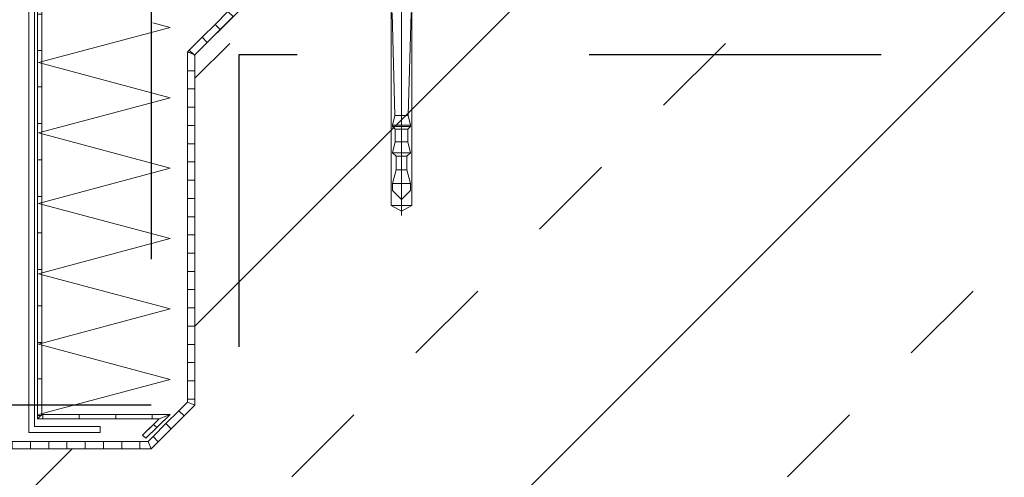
# Model space of a CAD drawing. Header units: metres. Extents: x 69 to 122.5, y -21.4 to -4.6.
# Tile 93 of 250: x 77.335 to 77.672, y -15.571 to -15.414. Entities that reach past the tile are written whole.
import ezdxf

# ---------------------------------------------------------------- set-up
doc = ezdxf.new("R2010")
doc.units = ezdxf.units.M
doc.header["$LTSCALE"] = 0.02
doc.linetypes.add('gestrichelt - 01', pattern=[2, 1, -1])
for name, color, linetype, lineweight in [('013_Beton und Stahlbetonarbeiten-330 Außenstützen', 7, 'Continuous', 25), ('013_Beton und Stahlbetonarbeiten-allg.', 7, 'Continuous', 13), ('026_Fensterarbeiten-allg.', 7, 'Continuous', 5), ('032_Metallarbeiten-Fenster', 7, 'Continuous', 5), ('Keine', 7, 'Continuous', 9)]:
    doc.layers.add(name, color=color, linetype=linetype, lineweight=lineweight)

msp = doc.modelspace()

# ---------------------------------------------------------------- linework, layer by layer
at = {"layer": '013_Beton und Stahlbetonarbeiten-330 Außenstützen', "color": 7, "linetype": 'gestrichelt - 01', "lineweight": 25}
for points in [[(77.66, -15.39592), (77.38, -15.39592), (77.38, -15.54592), (76.784, -15.54592)], [(77.63, -15.42592), (77.41, -15.42592), (77.41, -15.57592), (76.776, -15.57592)]]:
    msp.add_lwpolyline(points, dxfattribs=at)
at = {"layer": '013_Beton und Stahlbetonarbeiten-allg.', "color": 251, "linetype": 'Continuous', "lineweight": 5, "true_color": 0x555555}
for p, q in [((77.67262, -15.41092), (76.92262, -16.16092)), ((77.50292, -15.41092), (77.395, -15.51883)), ((77.35292, -15.56092), (76.82578, -16.08805))]:
    msp.add_line(p, q, dxfattribs=at)
at = {"layer": '013_Beton und Stahlbetonarbeiten-allg.', "color": 251, "linetype": 'Continuous', "lineweight": 9, "true_color": 0x555555}
for p, q in [((77.395, -15.43398), (77.40698, -15.422)), ((77.55547, -15.44321), (77.57668, -15.422)), ((77.51305, -15.48564), (77.53426, -15.46443)), ((77.47062, -15.52806), (77.49183, -15.50685)), ((77.64032, -15.52806), (77.66154, -15.50685)), ((77.42819, -15.57049), (77.44941, -15.54928)), ((77.5979, -15.57049), (77.61911, -15.54928))]:
    msp.add_line(p, q, dxfattribs=at)
at = {"layer": '013_Beton und Stahlbetonarbeiten-allg.', "color": 7, "linetype": 'Continuous', "lineweight": 18}
msp.add_lwpolyline([(78.57297, -16.16092), (78.72297, -16.01092), (79.2, -16.01092), (79.2, -15.41092), (77.41, -15.41092), (77.395, -15.42592), (77.395, -15.54592), (77.38, -15.56092), (76.84078, -15.56092), (76.82578, -15.57592), (76.82578, -16.16092)], close=True, dxfattribs=at)
at = {"layer": '026_Fensterarbeiten-allg.', "color": 7, "linetype": 'Continuous', "lineweight": 18}
for p, q in [((77.46575, -15.3965), (77.46575, -15.481)), ((77.46225, -15.41), (77.46225, -15.4775)), ((77.4635, -15.44674), (77.4625, -15.4115)), ((77.469, -15.4115), (77.468, -15.44674)), ((77.46925, -15.4775), (77.46925, -15.41)), ((77.46262, -15.45), (77.4635, -15.44674)), ((77.4635, -15.44674), (77.468, -15.44674)), ((77.468, -15.44674), (77.46887, -15.45)), ((77.46262, -15.4505), (77.46262, -15.45)), ((77.46262, -15.45), (77.46887, -15.45)), ((77.46887, -15.4505), (77.46262, -15.4505)), ((77.46362, -15.4514), (77.46262, -15.4505)), ((77.46362, -15.45577), (77.46362, -15.4514)), ((77.46362, -15.4514), (77.46787, -15.4514)), ((77.46887, -15.4505), (77.46787, -15.4514)), ((77.46787, -15.4514), (77.46787, -15.45577)), ((77.46887, -15.45), (77.46887, -15.4505)), ((77.46262, -15.4595), (77.46362, -15.45577)), ((77.46362, -15.45577), (77.46787, -15.45577)), ((77.46787, -15.45577), (77.46887, -15.4595)), ((77.46887, -15.4595), (77.46262, -15.4595)), ((77.46387, -15.46063), (77.46262, -15.4595)), ((77.46387, -15.46534), (77.46387, -15.46063)), ((77.46387, -15.46063), (77.46762, -15.46063)), ((77.46887, -15.4595), (77.46762, -15.46063)), ((77.46762, -15.46063), (77.46762, -15.46534)), ((77.46262, -15.47), (77.46387, -15.46534)), ((77.46387, -15.46534), (77.46762, -15.46534)), ((77.46762, -15.46534), (77.46887, -15.47)), ((77.46887, -15.47), (77.46262, -15.47)), ((77.46262, -15.47238), (77.46262, -15.47)), ((77.46575, -15.4755), (77.46262, -15.47238)), ((77.46887, -15.47238), (77.46575, -15.4755)), ((77.46887, -15.47), (77.46887, -15.47238)), ((77.46225, -15.4775), (77.46575, -15.47952)), ((77.46925, -15.4775), (77.46225, -15.4775)), ((77.46575, -15.47952), (77.46925, -15.4775))]:
    msp.add_line(p, q, dxfattribs=at)
at = {"layer": '032_Metallarbeiten-Fenster', "color": 7, "linetype": 'Continuous', "lineweight": 9}
msp.add_lwpolyline([(77.33809, -15.21197), (77.34009, -15.21197), (77.34009, -15.55327), (77.36259, -15.55327), (77.36259, -15.55527), (77.33809, -15.55527)], close=True, dxfattribs=at)
for points in [[(77.34259, -15.21195), (77.34259, -15.54917), (77.38649, -15.54917), (77.37816, -15.55729)], [(77.34149, -15.54917), (77.38649, -15.53711), (77.34149, -15.52506), (77.38649, -15.513), (77.34149, -15.50094), (77.38649, -15.48888), (77.34149, -15.47683), (77.38649, -15.46477), (77.34149, -15.45271), (77.38649, -15.44065), (77.34149, -15.4286), (77.38649, -15.41654), (77.38056, -15.41495)]]:
    msp.add_lwpolyline(points, dxfattribs=at)
at = {"layer": 'Keine', "color": 7, "linetype": 'Continuous', "lineweight": 9}
msp.add_lwpolyline([(77.34109, -15.21195), (77.34109, -15.55067), (77.3828, -15.55067), (77.37711, -15.55621)], dxfattribs=at)
for points in [[(77.40808, -15.41283), (77.40366, -15.41725), (77.40189, -15.41549), (77.40631, -15.41107)], [(77.34259, -15.41195), (77.34259, -15.42445), (77.34109, -15.42445), (77.34109, -15.41195)], [(77.40366, -15.41725), (77.39924, -15.42167), (77.39747, -15.41991), (77.40189, -15.41549)], [(77.39924, -15.42167), (77.39482, -15.42609), (77.39305, -15.42433), (77.39747, -15.41991)], [(77.34259, -15.42445), (77.34259, -15.43695), (77.34109, -15.43695), (77.34109, -15.42445)], [(77.3925, -15.42488), (77.39439, -15.42566), (77.39305, -15.42433)], [(77.395, -15.43138), (77.395, -15.42592), (77.39311, -15.42513), (77.3925, -15.42513), (77.3925, -15.43138)], [(77.395, -15.43138), (77.395, -15.43763), (77.3925, -15.43763), (77.3925, -15.43138)], [(77.34259, -15.43695), (77.34259, -15.44945), (77.34109, -15.44945), (77.34109, -15.43695)], [(77.395, -15.43763), (77.395, -15.44388), (77.3925, -15.44388), (77.3925, -15.43763)], [(77.395, -15.44388), (77.395, -15.45013), (77.3925, -15.45013), (77.3925, -15.44388)], [(77.34259, -15.44945), (77.34259, -15.46195), (77.34109, -15.46195), (77.34109, -15.44945)], [(77.395, -15.45013), (77.395, -15.45638), (77.3925, -15.45638), (77.3925, -15.45013)], [(77.395, -15.45638), (77.395, -15.46263), (77.3925, -15.46263), (77.3925, -15.45638)], [(77.34259, -15.46195), (77.34259, -15.47445), (77.34109, -15.47445), (77.34109, -15.46195)], [(77.395, -15.46263), (77.395, -15.46888), (77.3925, -15.46888), (77.3925, -15.46263)], [(77.395, -15.46888), (77.395, -15.47513), (77.3925, -15.47513), (77.3925, -15.46888)], [(77.34259, -15.47445), (77.34259, -15.48695), (77.34109, -15.48695), (77.34109, -15.47445)], [(77.395, -15.47513), (77.395, -15.48138), (77.3925, -15.48138), (77.3925, -15.47513)], [(77.395, -15.48138), (77.395, -15.48763), (77.3925, -15.48763), (77.3925, -15.48138)], [(77.34259, -15.48695), (77.34259, -15.49945), (77.34109, -15.49945), (77.34109, -15.48695)], [(77.395, -15.48763), (77.395, -15.49388), (77.3925, -15.49388), (77.3925, -15.48763)], [(77.395, -15.49388), (77.395, -15.50013), (77.3925, -15.50013), (77.3925, -15.49388)], [(77.34259, -15.49945), (77.34259, -15.51195), (77.34109, -15.51195), (77.34109, -15.49945)], [(77.395, -15.50013), (77.395, -15.50638), (77.3925, -15.50638), (77.3925, -15.50013)], [(77.395, -15.50638), (77.395, -15.51263), (77.3925, -15.51263), (77.3925, -15.50638)], [(77.34259, -15.51195), (77.34259, -15.52445), (77.34109, -15.52445), (77.34109, -15.51195)], [(77.395, -15.51263), (77.395, -15.51888), (77.3925, -15.51888), (77.3925, -15.51263)], [(77.395, -15.51888), (77.395, -15.52513), (77.3925, -15.52513), (77.3925, -15.51888)], [(77.34259, -15.52445), (77.34259, -15.53695), (77.34109, -15.53695), (77.34109, -15.52445)], [(77.395, -15.52513), (77.395, -15.53138), (77.3925, -15.53138), (77.3925, -15.52513)], [(77.395, -15.53138), (77.395, -15.53763), (77.3925, -15.53763), (77.3925, -15.53138)], [(77.34231, -15.54945), (77.34259, -15.54917), (77.34259, -15.53695), (77.34109, -15.53695), (77.34109, -15.54945)], [(77.395, -15.53763), (77.395, -15.54388), (77.3925, -15.54388), (77.3925, -15.53763)], [(77.39129, -15.54963), (77.395, -15.54592), (77.3925, -15.54488), (77.38952, -15.54786)], [(77.3925, -15.54488), (77.395, -15.54592), (77.395, -15.54388), (77.3925, -15.54388)], [(77.34287, -15.54917), (77.34259, -15.54917), (77.34109, -15.55067), (77.34287, -15.55067)], [(77.34287, -15.54917), (77.35537, -15.54917), (77.35537, -15.55067), (77.34287, -15.55067)], [(77.35537, -15.54917), (77.36787, -15.54917), (77.36787, -15.55067), (77.35537, -15.55067)], [(77.36787, -15.54917), (77.38037, -15.54917), (77.38037, -15.55067), (77.36787, -15.55067)], [(77.3828, -15.55067), (77.38649, -15.54917), (77.38037, -15.54917), (77.38037, -15.55067)], [(77.38192, -15.55362), (77.38649, -15.54917), (77.3828, -15.55067), (77.38087, -15.55255)], [(77.39129, -15.54963), (77.38687, -15.55405), (77.3851, -15.55228), (77.38952, -15.54786)], [(77.37711, -15.55621), (77.37816, -15.55729), (77.38192, -15.55362), (77.38087, -15.55255)], [(77.38687, -15.55405), (77.38245, -15.55847), (77.38068, -15.5567), (77.3851, -15.55228)], [(77.37896, -15.55842), (77.38, -15.56092), (77.38245, -15.55847), (77.38068, -15.5567)], [(77.33868, -15.56092), (77.33243, -15.56092), (77.33243, -15.55842), (77.33868, -15.55842)], [(77.34493, -15.56092), (77.33868, -15.56092), (77.33868, -15.55842), (77.34493, -15.55842)], [(77.35118, -15.56092), (77.34493, -15.56092), (77.34493, -15.55842), (77.35118, -15.55842)], [(77.35743, -15.56092), (77.35118, -15.56092), (77.35118, -15.55842), (77.35743, -15.55842)], [(77.36368, -15.56092), (77.35743, -15.56092), (77.35743, -15.55842), (77.36368, -15.55842)], [(77.36993, -15.56092), (77.36368, -15.56092), (77.36368, -15.55842), (77.36993, -15.55842)], [(77.37618, -15.56092), (77.36993, -15.56092), (77.36993, -15.55842), (77.37618, -15.55842)], [(77.37618, -15.56092), (77.38, -15.56092), (77.37896, -15.55842), (77.37618, -15.55842)]]:
    msp.add_lwpolyline(points, close=True, dxfattribs=at)

doc.saveas('drawing.dxf')
